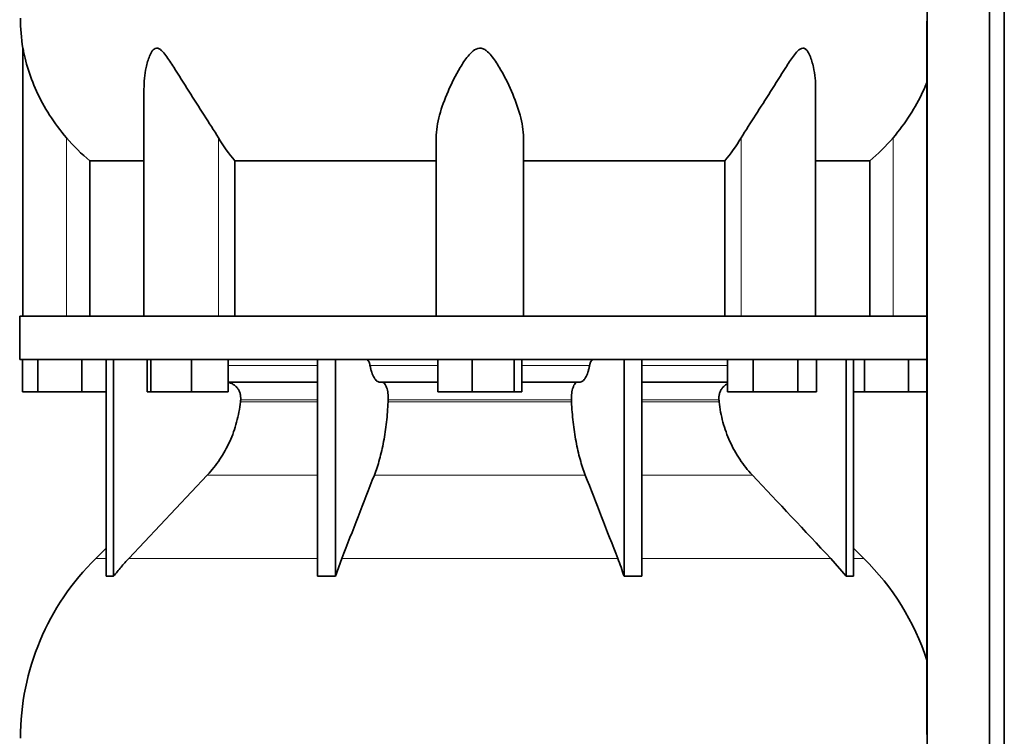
# Model space of a CAD drawing. Header units: millimetres. Extents: x 462 to 1346, y -1444 to 1443.
# Tile 20 of 29: x 970 to 1275, y 264 to 486. Entities that reach past the tile are written whole.
import ezdxf

# ---------------------------------------------------------------- set-up
doc = ezdxf.new("R2010")
doc.units = ezdxf.units.MM
doc.layers.add('LOW_454-2', color=7, linetype='Continuous')
doc.layers.add('VSI454_DIFFUSORE', color=7, linetype='Continuous')

# ---------------------------------------------------------------- blocks, each defined once
blk = doc.blocks.new('SE3')
at = {"layer": 'LOW_454-2', "color": 7, "linetype": 'Continuous', "lineweight": 35}
for p, q in [((1251.37, 657.35), (1251.37, 165.35)), ((1270.76, 165.35), (1270.76, 657.35)), ((1275.31, 165.35), (1275.31, 657.35)), ((1251.3, 485.7), (1251.3, 394.35)), ((1251.3, 380.85), (1251.3, 264.69))]:
    blk.add_line(p, q, dxfattribs=at)
at = {"layer": 'VSI454_DIFFUSORE', "color": 7, "linetype": 'Continuous', "lineweight": 35}
for p, q in [((971.37, 477.33), (971.37, 394.35)), ((1008.86, 464.63), (1008.86, 394.35)), ((1216.88, 394.35), (1216.88, 464.65)), ((1099.37, 394.35), (1099.37, 449.56)), ((1126.37, 394.35), (1126.37, 449.56)), ((992.12, 442.42), (1008.86, 442.42)), ((992.12, 394.35), (992.12, 442.42)), ((1037.03, 442.42), (1099.37, 442.42)), ((1037.03, 394.35), (1037.03, 442.42)), ((1126.37, 442.42), (1188.71, 442.42)), ((1188.71, 442.42), (1188.71, 394.35)), ((1216.88, 442.42), (1233.62, 442.42)), ((1233.62, 442.42), (1233.62, 394.35)), ((1251.36, 394.35), (970.37, 394.35)), ((970.37, 394.35), (970.37, 380.85)), ((1251.36, 394.35), (1251.36, 380.85)), ((1251.36, 380.85), (970.37, 380.85)), ((971.22, 370.85), (971.22, 380.85)), ((975.96, 370.85), (975.96, 380.85)), ((989.61, 370.85), (989.61, 380.85)), ((997.16, 313.74), (997.16, 380.85)), ((999.46, 313.74), (999.46, 380.85)), ((1009.8, 370.85), (1009.8, 380.85)), ((1011.01, 370.85), (1011.01, 380.85)), ((1023.57, 370.85), (1023.57, 380.85)), ((1034.92, 370.85), (1034.92, 380.85)), ((1062.65, 313.74), (1062.65, 380.85)), ((1068.19, 313.74), (1068.19, 380.85)), ((1099.85, 370.85), (1099.85, 380.85)), ((1110.46, 370.85), (1110.46, 380.85)), ((1123.48, 370.85), (1123.48, 380.85)), ((1125.89, 370.85), (1125.89, 380.85)), ((1157.55, 313.74), (1157.55, 380.85)), ((1163.09, 313.74), (1163.09, 380.85)), ((1189.58, 370.85), (1189.58, 380.85)), ((1197.52, 370.85), (1197.52, 380.85)), ((1211.33, 370.85), (1211.33, 380.85)), ((1217.18, 370.85), (1217.18, 380.85)), ((1226.28, 313.74), (1226.28, 380.85)), ((1228.58, 313.74), (1228.58, 380.85)), ((1231.96, 370.85), (1231.96, 380.85)), ((1245.61, 370.85), (1245.61, 380.85)), ((1062.65, 373.85), (1034.92, 373.85)), ((1099.85, 373.85), (1081.98, 373.85)), ((1143.75, 373.85), (1125.89, 373.85)), ((1189.58, 373.85), (1163.09, 373.85)), ((975.96, 370.85), (971.22, 370.85)), ((989.61, 370.85), (975.96, 370.85)), ((997.16, 370.85), (989.61, 370.85)), ((1011.01, 370.85), (1009.8, 370.85)), ((1023.57, 370.85), (1011.01, 370.85)), ((1034.92, 370.85), (1023.57, 370.85)), ((1110.46, 370.85), (1099.85, 370.85)), ((1123.48, 370.85), (1110.46, 370.85)), ((1125.89, 370.85), (1123.48, 370.85)), ((1197.52, 370.85), (1189.58, 370.85)), ((1211.33, 370.85), (1197.52, 370.85)), ((1217.18, 370.85), (1211.33, 370.85)), ((1231.96, 370.85), (1228.58, 370.85)), ((1245.61, 370.85), (1231.96, 370.85)), ((1251.3, 370.85), (1245.61, 370.85)), ((1028.47, 345.1), (1004.18, 319.26)), ((997.16, 322.43), (993.94, 319.26)), ((1231.8, 319.26), (1228.58, 322.43)), ((1068.19, 313.74), (1070.14, 319.26)), ((1221.56, 319.26), (1226.28, 313.74))]:
    blk.add_line(p, q, dxfattribs=at)
at = {"layer": 'VSI454_DIFFUSORE', "color": 4, "linetype": 'Continuous', "lineweight": 9}
for p, q in [((984.87, 394.35), (984.87, 449.56)), ((1031.91, 394.35), (1031.91, 449.56)), ((1193.83, 394.35), (1193.83, 449.56)), ((1240.87, 394.35), (1240.87, 449.56)), ((1034.92, 379.08), (1062.65, 379.08)), ((1078.86, 379.08), (1099.85, 379.08)), ((1125.89, 379.08), (1146.88, 379.08)), ((1163.09, 379.08), (1189.58, 379.08)), ((1038.76, 367.79), (1062.65, 367.79)), ((1062.65, 368.35), (1038.81, 368.35)), ((1084.47, 367.79), (1141.27, 367.79)), ((1141.25, 368.35), (1084.49, 368.35)), ((1186.93, 368.35), (1163.09, 368.35)), ((1163.09, 367.79), (1186.98, 367.79)), ((1028.47, 345.1), (1062.65, 345.1)), ((1080.21, 345.1), (1145.53, 345.1)), ((1163.09, 345.1), (1197.27, 345.1)), ((997.16, 319.26), (993.94, 319.26)), ((1004.18, 319.26), (1062.65, 319.26)), ((1070.14, 319.26), (1155.6, 319.26)), ((1163.09, 319.26), (1221.56, 319.26)), ((1228.58, 319.26), (1231.8, 319.26))]:
    blk.add_line(p, q, dxfattribs=at)
at = {"layer": 'VSI454_DIFFUSORE', "color": 7, "linetype": 'Continuous', "lineweight": 35}
for centre, radius, start, end in [((1028.03, 486.6), 57.42, 180, 189.2911), ((1048.6, 263.64), 77.98, 134.5, 180), ((1177.14, 263.64), 77.98, 18.0049, 45.5)]:
    blk.add_arc(centre, radius, start, end, dxfattribs=at)
for points, knots in [([(984.87, 449.56), (982.94, 451.84), (981.2, 454.19), (978.09, 459.05), (976.73, 461.55), (974.45, 466.52), (973.51, 469.01), (972.4, 472.72), (972.08, 473.95), (971.7, 475.62), (971.59, 476.16), (971.46, 476.82), (971.43, 477.01), (971.38, 477.26), (971.37, 477.33), (971.37, 477.33)], [0, 0, 0, 0, 0.125, 0.125, 0.25, 0.25, 0.375, 0.375, 0.4375, 0.4375, 0.46875, 0.46875, 0.484375, 0.484375, 0.4979294, 0.4979294, 0.4979294, 0.4979294]), ([(1031.91, 449.56), (1030.54, 451.84), (1029.03, 454.18), (1025.92, 459.04), (1024.31, 461.53), (1021.17, 466.49), (1019.64, 468.98), (1017.27, 472.68), (1016.48, 473.91), (1015.22, 475.58), (1014.79, 476.12), (1014.06, 476.79), (1013.81, 476.99), (1013.29, 477.27), (1013.01, 477.34), (1012.23, 477.3), (1011.79, 476.92), (1011.1, 476), (1010.83, 475.46), (1010.12, 473.77), (1009.8, 472.56), (1009.08, 469.14), (1008.86, 466.87), (1008.86, 464.63)], [0, 0, 0, 0, 0.125, 0.125, 0.25, 0.25, 0.375, 0.375, 0.4375, 0.4375, 0.46875, 0.46875, 0.484375, 0.484375, 0.5, 0.5, 0.53125, 0.53125, 0.5625, 0.5625, 0.625, 0.625, 0.7380464, 0.7380464, 0.7380464, 0.7380464]), ([(1126.37, 449.56), (1126.37, 451.84), (1125.97, 454.18), (1124.67, 459.04), (1123.76, 461.53), (1121.6, 466.49), (1120.37, 468.98), (1118.14, 472.68), (1117.34, 473.91), (1115.93, 475.58), (1115.43, 476.12), (1114.54, 476.79), (1114.22, 476.99), (1113.53, 477.27), (1113.15, 477.34), (1112.04, 477.3), (1111.34, 476.92), (1110.19, 476), (1109.7, 475.46), (1108.31, 473.77), (1107.53, 472.56), (1105.34, 468.91), (1104.09, 466.39), (1101.95, 461.44), (1101.06, 459.01), (1099.77, 454.21), (1099.37, 451.82), (1099.37, 449.56)], [0, 0, 0, 0, 0.125, 0.125, 0.25, 0.25, 0.375, 0.375, 0.4375, 0.4375, 0.46875, 0.46875, 0.484375, 0.484375, 0.5, 0.5, 0.53125, 0.53125, 0.5625, 0.5625, 0.625, 0.625, 0.75, 0.75, 0.875, 0.875, 1, 1, 1, 1]), ([(1216.88, 464.64), (1216.88, 466.91), (1216.66, 469.19), (1215.91, 472.68), (1215.57, 473.91), (1214.85, 475.58), (1214.57, 476.12), (1214.03, 476.79), (1213.84, 476.99), (1213.38, 477.27), (1213.13, 477.34), (1212.33, 477.3), (1211.79, 476.92), (1210.85, 476), (1210.42, 475.46), (1209.16, 473.77), (1208.39, 472.56), (1206.06, 468.91), (1204.5, 466.39), (1201.37, 461.44), (1199.8, 459.01), (1196.72, 454.21), (1195.19, 451.82), (1193.83, 449.56)], [0.2605527, 0.2605527, 0.2605527, 0.2605527, 0.375, 0.375, 0.4375, 0.4375, 0.46875, 0.46875, 0.484375, 0.484375, 0.5, 0.5, 0.53125, 0.53125, 0.5625, 0.5625, 0.625, 0.625, 0.75, 0.75, 0.875, 0.875, 1, 1, 1, 1]), ([(1251.38, 466.9), (1250.98, 465.91), (1250.56, 464.91), (1248.95, 461.43), (1247.6, 458.97), (1244.53, 454.19), (1242.78, 451.82), (1240.87, 449.56)], [0.6998598, 0.6998598, 0.6998598, 0.6998598, 0.75, 0.75, 0.875, 0.875, 1, 1, 1, 1]), ([(1077.79, 380.85), (1077.85, 380.85), (1077.9, 380.84), (1078.01, 380.8), (1078.07, 380.77), (1078.23, 380.65), (1078.33, 380.53), (1078.52, 380.21), (1078.6, 380.02), (1078.71, 379.7), (1078.75, 379.58), (1078.81, 379.34), (1078.83, 379.21), (1078.86, 379.08)], [0, 0, 0, 0, 0.125, 0.125, 0.25, 0.25, 0.5, 0.5, 0.75, 0.75, 0.875, 0.875, 1, 1, 1, 1]), ([(1081.98, 373.85), (1081.66, 373.85), (1081.33, 373.98), (1080.86, 374.33), (1080.71, 374.48), (1080.41, 374.84), (1080.26, 375.04), (1079.85, 375.74), (1079.6, 376.29), (1079.28, 377.26), (1079.18, 377.61), (1079, 378.32), (1078.92, 378.69), (1078.86, 379.08)], [0, 0, 0, 0, 0.25, 0.25, 0.375, 0.375, 0.5, 0.5, 0.75, 0.75, 0.875, 0.875, 1, 1, 1, 1]), ([(1143.75, 373.85), (1144.08, 373.85), (1144.41, 373.98), (1144.88, 374.33), (1145.03, 374.48), (1145.33, 374.84), (1145.47, 375.04), (1145.89, 375.74), (1146.14, 376.29), (1146.46, 377.26), (1146.56, 377.61), (1146.74, 378.32), (1146.81, 378.69), (1146.88, 379.08)], [0, 0, 0, 0, 0.25, 0.25, 0.375, 0.375, 0.5, 0.5, 0.75, 0.75, 0.875, 0.875, 1, 1, 1, 1]), ([(1147.95, 380.85), (1147.89, 380.85), (1147.83, 380.84), (1147.72, 380.8), (1147.67, 380.77), (1147.51, 380.65), (1147.41, 380.53), (1147.22, 380.21), (1147.14, 380.02), (1147.03, 379.7), (1146.99, 379.58), (1146.93, 379.34), (1146.91, 379.21), (1146.88, 379.08)], [0, 0, 0, 0, 0.125, 0.125, 0.25, 0.25, 0.5, 0.5, 0.75, 0.75, 0.875, 0.875, 1, 1, 1, 1]), ([(1038.81, 368.35), (1038.85, 368.7), (1038.84, 369.05), (1038.77, 369.74), (1038.71, 370.08), (1038.51, 370.75), (1038.37, 371.07), (1038.05, 371.67), (1037.86, 371.95), (1037.53, 372.34), (1037.42, 372.46), (1037.18, 372.69), (1037.05, 372.8), (1036.66, 373.11), (1036.38, 373.28), (1035.94, 373.49), (1035.79, 373.56), (1035.48, 373.66), (1035.33, 373.71), (1035.09, 373.76), (1035.01, 373.78), (1034.93, 373.79)], [0, 0, 0, 0, 0.125, 0.125, 0.25, 0.25, 0.375, 0.375, 0.5, 0.5, 0.5625, 0.5625, 0.625, 0.625, 0.75, 0.75, 0.8125, 0.8125, 0.875, 0.875, 0.9073547, 0.9073547, 0.9073547, 0.9073547]), ([(1082.59, 373.85), (1082.65, 373.85), (1082.72, 373.84), (1082.85, 373.81), (1082.92, 373.78), (1083.11, 373.67), (1083.24, 373.57), (1083.48, 373.28), (1083.6, 373.11), (1083.82, 372.7), (1083.92, 372.46), (1084.1, 371.95), (1084.17, 371.67), (1084.31, 371.06), (1084.36, 370.74), (1084.45, 370.08), (1084.47, 369.74), (1084.5, 369.05), (1084.5, 368.7), (1084.49, 368.35)], [0, 0, 0, 0, 0.0625, 0.0625, 0.125, 0.125, 0.25, 0.25, 0.375, 0.375, 0.5, 0.5, 0.625, 0.625, 0.75, 0.75, 0.875, 0.875, 1, 1, 1, 1]), ([(1143.15, 373.85), (1143.09, 373.85), (1143.02, 373.84), (1142.89, 373.81), (1142.82, 373.78), (1142.63, 373.67), (1142.5, 373.57), (1142.26, 373.28), (1142.14, 373.11), (1141.92, 372.7), (1141.82, 372.46), (1141.64, 371.95), (1141.56, 371.67), (1141.43, 371.06), (1141.38, 370.74), (1141.29, 370.08), (1141.26, 369.74), (1141.24, 369.05), (1141.23, 368.7), (1141.25, 368.35)], [0, 0, 0, 0, 0.0625, 0.0625, 0.125, 0.125, 0.25, 0.25, 0.375, 0.375, 0.5, 0.5, 0.625, 0.625, 0.75, 0.75, 0.875, 0.875, 1, 1, 1, 1]), ([(1186.93, 368.35), (1186.89, 368.7), (1186.89, 369.05), (1186.96, 369.74), (1187.03, 370.08), (1187.23, 370.75), (1187.37, 371.07), (1187.69, 371.67), (1187.88, 371.95), (1188.21, 372.34), (1188.32, 372.46), (1188.56, 372.69), (1188.69, 372.8), (1189.05, 373.09), (1189.3, 373.25), (1189.55, 373.38)], [0, 0, 0, 0, 0.125, 0.125, 0.25, 0.25, 0.375, 0.375, 0.5, 0.5, 0.5625, 0.5625, 0.625, 0.625, 0.7365505, 0.7365505, 0.7365505, 0.7365505]), ([(1028.47, 345.1), (1029.9, 346.61), (1031.19, 348.24), (1033.5, 351.71), (1034.52, 353.55), (1036.29, 357.44), (1037.01, 359.44), (1038.12, 363.54), (1038.52, 365.64), (1038.76, 367.79)], [0, 0, 0, 0, 0.25, 0.25, 0.5, 0.5, 0.75, 0.75, 1, 1, 1, 1]), ([(1084.47, 367.79), (1084.37, 365.64), (1084.2, 363.54), (1083.86, 360.47), (1083.73, 359.45), (1083.43, 357.45), (1083.26, 356.47), (1082.71, 353.55), (1082.29, 351.71), (1081.57, 349.11), (1081.32, 348.27), (1080.79, 346.64), (1080.5, 345.85), (1080.21, 345.1)], [0, 0, 0, 0, 0.25, 0.25, 0.375, 0.375, 0.5, 0.5, 0.75, 0.75, 0.875, 0.875, 1, 1, 1, 1]), ([(1141.27, 367.79), (1141.37, 365.64), (1141.53, 363.54), (1141.88, 360.47), (1142.01, 359.45), (1142.31, 357.45), (1142.48, 356.47), (1143.02, 353.55), (1143.45, 351.71), (1144.17, 349.11), (1144.42, 348.27), (1144.95, 346.64), (1145.24, 345.85), (1145.53, 345.1)], [0, 0, 0, 0, 0.25, 0.25, 0.375, 0.375, 0.5, 0.5, 0.75, 0.75, 0.875, 0.875, 1, 1, 1, 1]), ([(1197.27, 345.1), (1195.84, 346.61), (1194.55, 348.24), (1192.24, 351.71), (1191.21, 353.55), (1189.45, 357.44), (1188.73, 359.44), (1187.62, 363.54), (1187.22, 365.64), (1186.98, 367.79)], [0, 0, 0, 0, 0.25, 0.25, 0.5, 0.5, 0.75, 0.75, 1, 1, 1, 1]), ([(1004.18, 319.26), (1003.35, 318.39), (1002.54, 317.49), (1000.97, 315.64), (1000.2, 314.69), (999.46, 313.74)], [0, 0, 0, 0, 0.5, 0.5, 1, 1, 1, 1]), ([(1157.55, 313.74), (1157.24, 314.69), (1156.93, 315.64), (1156.27, 317.49), (1155.94, 318.39), (1155.6, 319.26)], [0, 0, 0, 0, 0.5, 0.5, 1, 1, 1, 1])]:
    blk.add_open_spline(points, degree=3, knots=knots, dxfattribs=at)
for points in [[(992.12, 442.42), (989.49, 444.58), (987.07, 446.97), (984.87, 449.56)], [(1037.03, 442.42), (1035.17, 444.58), (1033.47, 446.97), (1031.91, 449.56)], [(1193.83, 449.56), (1192.27, 446.97), (1190.56, 444.58), (1188.71, 442.42)], [(1240.87, 449.56), (1238.66, 446.97), (1236.25, 444.58), (1233.62, 442.42)], [(1038.76, 367.79), (1038.78, 367.98), (1038.8, 368.17), (1038.81, 368.35)], [(1084.49, 368.35), (1084.48, 368.17), (1084.48, 367.98), (1084.47, 367.79)], [(1141.25, 368.35), (1141.26, 368.17), (1141.26, 367.98), (1141.27, 367.79)], [(1186.98, 367.79), (1186.96, 367.98), (1186.94, 368.17), (1186.93, 368.35)], [(1070.14, 319.26), (1073.5, 327.87), (1076.85, 336.49), (1080.21, 345.1)], [(1155.6, 319.26), (1152.24, 327.87), (1148.89, 336.49), (1145.53, 345.1)], [(1197.27, 345.1), (1205.37, 336.49), (1213.46, 327.87), (1221.56, 319.26)], [(999.46, 313.74), (998.69, 313.79), (997.92, 313.79), (997.16, 313.74)], [(1062.65, 313.74), (1064.49, 313.79), (1066.34, 313.79), (1068.19, 313.74)], [(1163.09, 313.74), (1161.25, 313.79), (1159.39, 313.79), (1157.55, 313.74)], [(1226.28, 313.74), (1227.05, 313.79), (1227.82, 313.79), (1228.58, 313.74)]]:
    blk.add_open_spline(points, degree=3, dxfattribs=at)

msp = doc.modelspace()

# ---------------------------------------------------------------- block references
msp.add_blockref('SE3', (0, 0))

doc.saveas('drawing.dxf')
